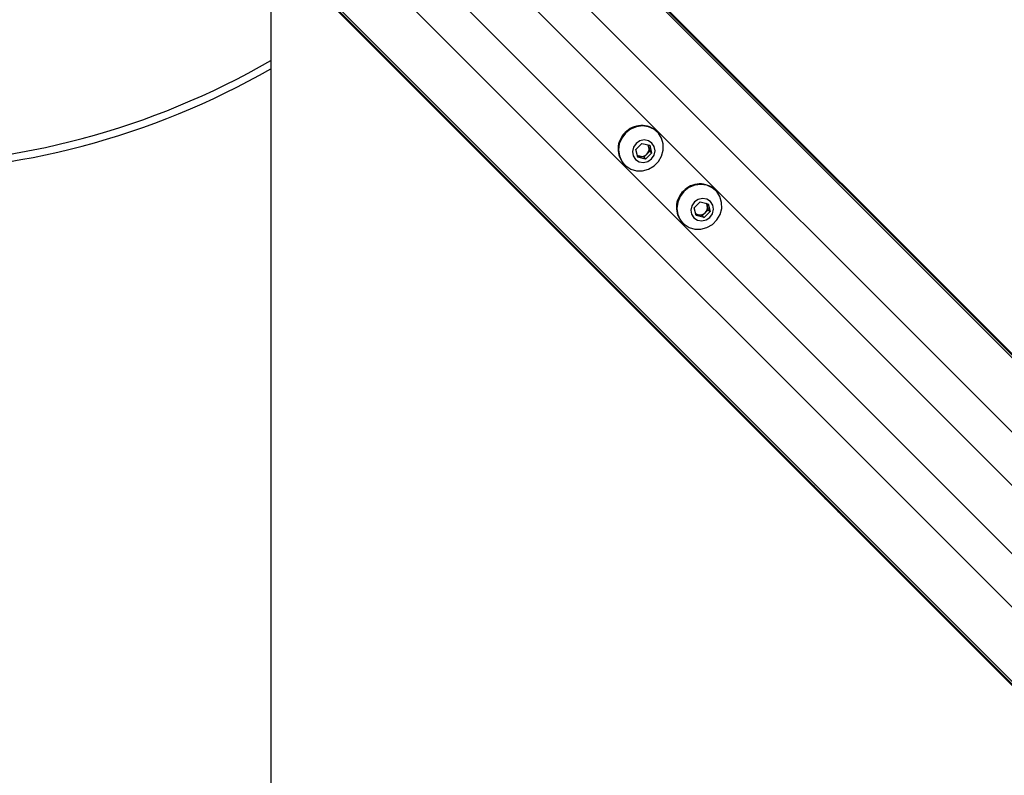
# Model space of a CAD drawing. Header units: millimetres. Extents: x 20 to 23339, y 40 to 19992.
# Tile 88 of 154: x 6835 to 7239, y 14129 to 14438. Entities that reach past the tile are written whole.
import ezdxf

# ---------------------------------------------------------------- set-up
doc = ezdxf.new("R2010")
doc.units = ezdxf.units.MM
doc.header["$LTSCALE"] = 2

msp = doc.modelspace()

# ---------------------------------------------------------------- linework, layer by layer
at = {"color": 7, "linetype": 'Continuous', "lineweight": 25}
for p, q in [((6951.21, 14591.61), (7978, 13564.81)), ((6953.62, 14588.64), (7993.24, 13549.02)), ((6883.32, 14523.73), (7162.14, 14244.91)), ((6886.29, 14521.31), (7930.77, 13476.83)), ((7096.43, 14391.93), (7096.25, 14392.12)), ((7087.64, 14384.84), (7090.09, 14387.29)), ((7090.09, 14387.29), (7093.31, 14386.52)), ((7092.7, 14386.66), (7092.94, 14385.66)), ((7092.94, 14385.66), (7093.33, 14384.05)), ((7093.31, 14386.52), (7094.08, 14383.3)), ((7088.41, 14381.62), (7087.64, 14384.84)), ((7089.27, 14381.99), (7088.27, 14382.23)), ((7091.63, 14380.85), (7088.41, 14381.62)), ((7090.88, 14381.6), (7089.27, 14381.99)), ((7092.1, 14382.83), (7090.88, 14381.6)), ((7090.88, 14381.6), (7091.63, 14380.85)), ((7094.08, 14383.3), (7091.63, 14380.85)), ((7093.33, 14384.05), (7092.1, 14382.83)), ((7093.33, 14384.05), (7094.08, 14383.3)), ((7082.81, 14378.68), (7083, 14378.5)), ((7120.36, 14368.01), (7120.17, 14368.19)), ((7111.57, 14360.91), (7114.02, 14363.36)), ((7114.02, 14363.36), (7117.23, 14362.59)), ((7116.63, 14362.74), (7116.87, 14361.74)), ((7116.87, 14361.74), (7117.25, 14360.13)), ((7117.23, 14362.59), (7118, 14359.38)), ((7112.34, 14357.7), (7111.57, 14360.91)), ((7113.19, 14358.06), (7112.19, 14358.3)), ((7115.55, 14356.93), (7112.34, 14357.7)), ((7114.8, 14357.68), (7113.19, 14358.06)), ((7116.03, 14358.9), (7114.8, 14357.68)), ((7114.8, 14357.68), (7115.55, 14356.93)), ((7118, 14359.38), (7115.55, 14356.93)), ((7117.25, 14360.13), (7116.03, 14358.9)), ((7117.25, 14360.13), (7118, 14359.38)), ((7106.74, 14354.76), (7106.92, 14354.57)), ((7162.14, 14244.91), (7167.8, 14239.24)), ((7167.8, 14239.24), (7174.5, 14232.55)), ((7174.5, 14232.55), (7183.64, 14223.41)), ((7183.64, 14223.41), (7915.04, 13492))]:
    msp.add_line(p, q, dxfattribs=at)
at = {"color": 8, "linetype": 'Continuous', "lineweight": 25}
for p, q in [((6955.58, 14585.67), (8217.97, 13323.28)), ((6940.81, 14569.9), (8204.65, 13306.06)), ((6905.03, 14534.12), (8168.87, 13270.28)), ((6889.26, 14519.35), (8151.15, 13257.46)), ((6981.3, 14507.56), (7873.4, 13615.46)), ((6967.37, 14493.63), (7859.47, 13601.53))]:
    msp.add_line(p, q, dxfattribs=at)
at = {"color": 7, "linetype": 'Continuous', "lineweight": 25, "flags": 128}
for points in [[(6938.01, 14452.18), (6938.04, 13878.83), (6938.07, 13249.46), (6938.09, 12608.87), (6938.09, 11968.27)], [(7083.4, 14391.53), (7081.82, 14389.48), (7080.83, 14387.12), (7080.5, 14384.61), (7080.85, 14382.15), (7081.85, 14379.92), (7083.44, 14378.08), (7085.5, 14376.77), (7087.87, 14376.09), (7090.37, 14376.08), (7092.83, 14376.75), (7095.06, 14378.05), (7096.89, 14379.87), (7098.18, 14382.1), (7098.85, 14384.56), (7098.84, 14387.06), (7098.16, 14389.43), (7096.85, 14391.49), (7095.01, 14393.08), (7092.78, 14394.08), (7090.32, 14394.43), (7087.81, 14394.1), (7085.45, 14393.11), (7083.4, 14391.53)], [(7087.7, 14387.23), (7086.66, 14385.7), (7086.25, 14383.93), (7086.55, 14382.17), (7087.5, 14380.71), (7088.97, 14379.76), (7090.72, 14379.46), (7092.49, 14379.87), (7094.02, 14380.91), (7095.06, 14382.44), (7095.47, 14384.21), (7095.17, 14385.96), (7094.22, 14387.43), (7092.76, 14388.38), (7091, 14388.68), (7089.23, 14388.27), (7087.7, 14387.23)], [(7107.33, 14367.6), (7105.75, 14365.56), (7104.76, 14363.19), (7104.42, 14360.69), (7104.77, 14358.23), (7105.78, 14356), (7107.37, 14354.16), (7109.43, 14352.85), (7111.79, 14352.16), (7114.3, 14352.15), (7116.76, 14352.82), (7118.98, 14354.12), (7120.81, 14355.95), (7122.11, 14358.17), (7122.78, 14360.63), (7122.77, 14363.14), (7122.08, 14365.5), (7120.77, 14367.56), (7118.93, 14369.15), (7116.7, 14370.16), (7114.24, 14370.51), (7111.74, 14370.17), (7109.37, 14369.18), (7107.33, 14367.6)], [(7111.63, 14363.3), (7110.58, 14361.78), (7110.18, 14360), (7110.47, 14358.25), (7111.43, 14356.79), (7112.89, 14355.83), (7114.64, 14355.54), (7116.42, 14355.94), (7117.94, 14356.99), (7118.99, 14358.51), (7119.39, 14360.29), (7119.1, 14362.04), (7118.14, 14363.5), (7116.68, 14364.46), (7114.93, 14364.75), (7113.15, 14364.35), (7111.63, 14363.3)]]:
    msp.add_lwpolyline(points, dxfattribs=at)
at = {"color": 7, "linetype": 'Continuous', "lineweight": 25}
for centre, radius, start, end in [((6779.29, 14695.64), 317, 239.9414, 300.0566), ((6779.29, 14695.64), 320, 240.2568, 299.7556), ((7089.94, 14385.4), 9.22, 46.7531, 136.7979), ((7089.53, 14384.99), 9.22, 133.2021, 223.2469), ((7089.98, 14385), 3.04, 314.3774, 12.5941), ((7090.31, 14385.04), 2.7, 13.3041, 38.7621), ((7089.89, 14384.62), 2.7, 231.2379, 256.6959), ((7089.93, 14384.95), 3.04, 257.4059, 315.6226), ((7113.86, 14361.48), 9.22, 46.7531, 136.7979), ((7113.45, 14361.07), 9.22, 133.2021, 223.2469), ((7113.9, 14361.08), 3.04, 314.3774, 12.5941), ((7114.24, 14361.12), 2.7, 13.3041, 38.7621), ((7113.81, 14360.69), 2.7, 231.2379, 256.6959), ((7113.85, 14361.03), 3.04, 257.4059, 315.6226)]:
    msp.add_arc(centre, radius, start, end, dxfattribs=at)
for points, knots in [([(7183.64, 14223.41), (7183.69, 14223.36), (7183.74, 14223.31), (7183.8, 14223.25), (7183.83, 14223.22), (7183.92, 14223.13), (7184.13, 14222.95), (7184.07, 14223.08), (7183.28, 14224.01), (7181.72, 14225.69), (7178.96, 14228.5), (7175.12, 14232.25), (7171.13, 14236.17), (7167.5, 14239.77), (7164.74, 14242.59), (7162.36, 14245.06), (7161.09, 14246.44), (7160.44, 14247.13)], [0, 0, 0, 0, 0.012824, 0.016029, 0.017632, 0.024042, 0.04973, 0.119058, 0.188311, 0.256944, 0.340978, 0.476074, 0.611696, 0.717447, 0.827134, 0.913109, 1, 1, 1, 1]), ([(7160.44, 14247.13), (7161.5, 14245.97), (7163.61, 14243.66), (7167.03, 14240.15), (7169.75, 14237.41), (7171.25, 14235.91), (7172.13, 14235.03), (7172.59, 14234.57), (7172.82, 14234.35)], [0, 0, 0, 0, 0.325675, 0.650339, 0.822905, 0.91105, 0.955444, 1, 1, 1, 1]), ([(7172.82, 14234.35), (7171.06, 14236.08), (7167.49, 14239.6), (7163.94, 14243.12), (7162.14, 14244.91)], [0, 0, 0, 0, 0.4939199, 1, 1, 1, 1]), ([(7167.8, 14239.24), (7169.28, 14237.77), (7171.66, 14235.39), (7173.72, 14233.33), (7174.5, 14232.55)], [0, 0, 0, 0, 0.620885, 1, 1, 1, 1]), ([(7180.94, 14226.16), (7180.91, 14226.19), (7180.84, 14226.25), (7180.79, 14226.3), (7180.79, 14226.29), (7180.89, 14226.18), (7181.15, 14225.91), (7181.48, 14225.58), (7181.77, 14225.29), (7181.93, 14225.13), (7182.07, 14224.99), (7182.13, 14224.93), (7182.16, 14224.91)], [0, 0, 0, 0, 0.054409, 0.108831, 0.182979, 0.304817, 0.522551, 0.753607, 0.828743, 0.904472, 0.959024, 1, 1, 1, 1]), ([(7182.16, 14224.91), (7182.19, 14224.88), (7182.25, 14224.82), (7182.31, 14224.77), (7182.31, 14224.77), (7182.21, 14224.88), (7181.96, 14225.14), (7181.63, 14225.48), (7181.35, 14225.76), (7181.18, 14225.93), (7181.03, 14226.07), (7180.97, 14226.13), (7180.94, 14226.16)], [0, 0, 0, 0, 0.054059, 0.108137, 0.18149, 0.301977, 0.518461, 0.74882, 0.824555, 0.900875, 0.955234, 1, 1, 1, 1])]:
    msp.add_open_spline(points, degree=3, knots=knots, dxfattribs=at)

doc.saveas('drawing.dxf')
